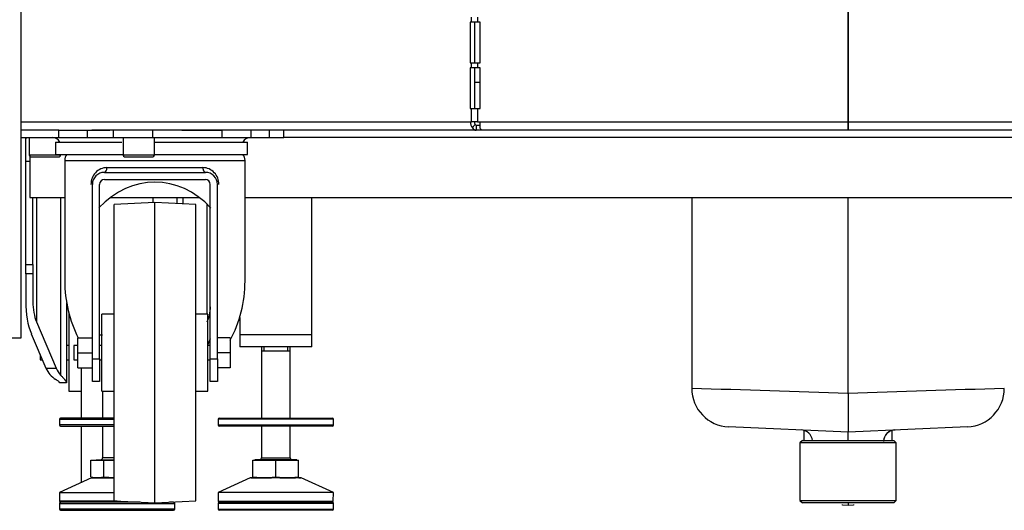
# Model space of a CAD drawing. Header units: millimetres. Extents: x 648 to 8064, y -571 to 3420.
# Tile 9 of 83: x 1404 to 1814, y -569 to -365. Entities that reach past the tile are written whole.
import ezdxf

# ---------------------------------------------------------------- set-up
doc = ezdxf.new("R2010")
doc.units = ezdxf.units.MM
doc.header["$MEASUREMENT"] = 0

# ---------------------------------------------------------------- blocks, each defined once
blk = doc.blocks.new('Links')
for p, q in [((1283.72, -1566.52), (1283.72, -1708.52)), ((1283.72, -1708.52), (1283.72, -1566.52)), ((939.72, -1616.53), (939.72, -1798.53)), ((1127.09, -1667.02), (1127.09, -1665.02)), ((1129.68, -1665.02), (1129.68, -1667.02)), ((1126.59, -1667.02), (1126.59, -1684.02)), ((1127.09, -1667.02), (1126.59, -1667.02)), ((1129.68, -1667.02), (1127.09, -1667.02)), ((1128.32, -1667.02), (1128.32, -1684.02)), ((1130.68, -1667.02), (1129.68, -1667.02)), ((1130.68, -1684.02), (1130.68, -1667.02)), ((1126.59, -1684.02), (1127.09, -1684.02)), ((1126.59, -1686.02), (1126.59, -1703.02)), ((1127.09, -1686.02), (1126.59, -1686.02)), ((1127.09, -1684.02), (1129.68, -1684.02)), ((1127.09, -1686.02), (1127.09, -1684.02)), ((1129.68, -1686.02), (1127.09, -1686.02)), ((1128.32, -1686.02), (1128.32, -1703.02)), ((1129.68, -1684.02), (1129.68, -1686.02)), ((1129.68, -1684.02), (1130.68, -1684.02)), ((1130.68, -1686.02), (1129.68, -1686.02)), ((1130.68, -1703.02), (1130.68, -1686.02)), ((1283.72, -1687.65), (1283.72, -1689.55)), ((1128.32, -1692.02), (1130.68, -1692.02)), ((1283.72, -1698.02), (1283.72, -1708.52)), ((1283.72, -1708.52), (1283.72, -1698.02)), ((1126.59, -1703.02), (1127.09, -1703.02)), ((1127.09, -1708.52), (1127.09, -1703.02)), ((1127.09, -1703.02), (1129.68, -1703.02)), ((1129.68, -1703.02), (1129.68, -1708.52)), ((1129.68, -1703.02), (1130.68, -1703.02)), ((939.72, -1708.52), (1126.59, -1708.52)), ((1126.59, -1708.52), (1127.09, -1708.52)), ((1129.68, -1708.52), (1127.09, -1708.52)), ((1128.7, -1709.58), (1127.47, -1711)), ((1129.13, -1710.02), (1129.13, -1712.02)), ((1130.68, -1710.02), (1129.13, -1710.02)), ((1129.68, -1708.52), (1130.68, -1708.52)), ((1130.68, -1708.52), (1283.72, -1708.52)), ((1130.68, -1711), (1130.68, -1708.52)), ((1283.72, -1708.52), (1436.75, -1708.52)), ((1283.72, -1712.02), (1283.72, -1708.52)), ((1283.72, -1712.02), (1283.72, -1708.52)), ((1283.72, -1708.52), (1283.72, -1708.52)), ((1283.72, -1708.52), (1283.72, -1712.02)), ((1283.72, -1708.52), (1283.72, -1712.02)), ((1283.72, -1708.52), (1283.72, -1708.52)), ((939.88, -1712.02), (939.72, -1712.02)), ((939.72, -1715.02), (955.45, -1715.02)), ((955.45, -1712.02), (939.88, -1712.02)), ((941.72, -1716.09), (941.72, -1715.02)), ((943.22, -1715.02), (943.22, -1722.42)), ((955.45, -1712.02), (967.45, -1712.02)), ((955.45, -1715.02), (955.45, -1712.02)), ((955.45, -1715.02), (967.45, -1715.02)), ((967.45, -1712.02), (976.68, -1712.02)), ((967.45, -1715.02), (967.45, -1712.02)), ((967.45, -1715.02), (976.68, -1715.02)), ((1129.13, -1712.02), (969.18, -1712.02)), ((976.68, -1715.02), (978.17, -1715.02)), ((978.17, -1715.02), (978.17, -1712.02)), ((978.17, -1715.02), (994.56, -1715.02)), ((982.22, -1715.02), (982.22, -1722.42)), ((994.56, -1715.02), (994.56, -1712.02)), ((994.56, -1715.02), (1006.64, -1715.02)), ((995.22, -1722.42), (995.22, -1715.02)), ((1006.64, -1712.02), (1023.45, -1712.02)), ((1006.64, -1715.02), (1023.45, -1715.02)), ((1023.45, -1715.02), (1023.45, -1712.02)), ((1023.45, -1715.02), (1035.45, -1715.02)), ((1035.45, -1715.02), (1035.45, -1712.02)), ((1035.45, -1715.02), (1043.06, -1715.02)), ((1043.06, -1715.02), (1043.06, -1712.02)), ((1043.06, -1715.02), (1049.06, -1715.02)), ((1049.06, -1715.02), (1049.06, -1712.02)), ((1518.37, -1715.02), (1049.06, -1715.02)), ((1131.66, -1712.02), (1129.13, -1712.02)), ((1283.72, -1712.02), (1131.66, -1712.02)), ((1435.77, -1712.02), (1283.72, -1712.02)), ((1283.72, -1712.02), (1283.72, -1712.02)), ((941.72, -1725.02), (941.72, -1716.09)), ((954.06, -1717.02), (981.73, -1717.02)), ((954.06, -1717.02), (954.06, -1722.02)), ((995.45, -1717.02), (1033.95, -1717.02)), ((1033.95, -1722.02), (1033.95, -1717.02)), ((956.22, -1722.42), (943.22, -1722.42)), ((943.47, -1722.91), (943.47, -1740.02)), ((943.82, -1723.02), (955.62, -1723.02)), ((954.06, -1722.02), (982.22, -1722.02)), ((956.22, -1722.42), (956.22, -1722.02)), ((956.95, -1722.02), (982.22, -1722.02)), ((995.22, -1722.42), (982.22, -1722.42)), ((982.82, -1723.02), (994.62, -1723.02)), ((995.45, -1722.02), (1033.95, -1722.02)), ((943.47, -1725.02), (941.72, -1725.02)), ((941.72, -1767.87), (941.72, -1725.02)), ((957.95, -1724.52), (1032.95, -1724.52)), ((957.95, -1724.52), (957.95, -1774.71)), ((975.51, -1727.52), (1015.38, -1727.52)), ((1032.95, -1774.71), (1032.95, -1724.52)), ((974.45, -1729.52), (1016.45, -1729.52)), ((969.45, -1807.13), (969.45, -1734.52)), ((972.45, -1807.13), (972.45, -1734.52)), ((974.45, -1732.52), (1016.45, -1732.52)), ((1018.45, -1807.13), (1018.45, -1734.52)), ((1021.45, -1807.13), (1021.45, -1734.52)), ((943.47, -1740.02), (957.95, -1740.02)), ((944.72, -1767.87), (944.72, -1740.02)), ((946.18, -1740.02), (946.18, -1791.63)), ((956.38, -1813.96), (956.38, -1740.02)), ((976.93, -1740.02), (1013.97, -1740.02)), ((994.72, -1742.06), (994.72, -1740.02)), ((1004.72, -1742.51), (1004.72, -1740.02)), ((1007.06, -1740.02), (1007.06, -1742.63)), ((1032.95, -1740.02), (1534.49, -1740.02)), ((1060.72, -1797.02), (1060.72, -1740.02)), ((1218.72, -1740.02), (1218.72, -1819.36)), ((1283.72, -1821.56), (1283.72, -1740.02)), ((995.45, -1742.02), (978.45, -1742.91)), ((978.45, -1866.13), (978.45, -1742.91)), ((995.45, -1867.02), (995.45, -1742.02)), ((1012.45, -1742.91), (995.45, -1742.02)), ((1012.45, -1866.13), (1012.45, -1742.91)), ((1017.25, -1788.52), (1017.25, -1742.85)), ((941.72, -1771.78), (941.72, -1767.87)), ((941.72, -1767.87), (944.72, -1767.87)), ((944.72, -1767.87), (944.72, -1771.78)), ((941.72, -1771.78), (941.72, -1783.3)), ((944.72, -1771.78), (941.72, -1771.78)), ((944.72, -1771.78), (944.72, -1783.3)), ((958.72, -1783.72), (958.72, -1816.9)), ((959.72, -1788.52), (959.72, -1820.52)), ((959.78, -1788.52), (959.72, -1788.52)), ((973.45, -1820.52), (973.45, -1788.52)), ((978.45, -1788.52), (973.45, -1788.52)), ((1017.45, -1788.52), (1012.45, -1788.52)), ((1017.45, -1820.52), (1017.45, -1788.52)), ((946.18, -1791.63), (954.37, -1810.93)), ((1030.72, -1789.9), (1030.72, -1797.02)), ((944.06, -1796.63), (950.13, -1810.93)), ((972.34, -1797.02), (973.72, -1797.02)), ((972.43, -1797.02), (973.72, -1797.02)), ((1060.72, -1797.02), (1030.72, -1797.02)), ((1030.72, -1797.02), (1030.72, -1802.02)), ((1060.72, -1797.02), (1030.72, -1797.02)), ((1060.72, -1802.02), (1060.72, -1797.02)), ((939.72, -1798.53), (933.72, -1798.53)), ((959.72, -1801.52), (958.72, -1801.52)), ((961.75, -1801.52), (961.75, -1807.52)), ((963.45, -1801.52), (961.75, -1801.52)), ((963.45, -1798.27), (969.45, -1798.27)), ((963.45, -1804.52), (963.45, -1798.27)), ((973.45, -1801.52), (972.45, -1801.52)), ((1018.45, -1798.81), (1017.45, -1801.17)), ((1018.45, -1801.52), (1017.45, -1801.52)), ((1026.75, -1798.27), (1021.45, -1798.27)), ((1026.75, -1798.27), (1026.75, -1804.52)), ((947.72, -1805.24), (947.72, -1807.52)), ((963.45, -1804.52), (969.45, -1804.52)), ((963.45, -1810.77), (963.45, -1804.52)), ((1026.75, -1804.52), (1021.45, -1804.52)), ((1026.75, -1804.52), (1026.75, -1810.77)), ((1060.72, -1802.02), (1030.72, -1802.02)), ((1039.72, -1802.02), (1039.72, -1831.71)), ((1039.72, -1803.77), (1051.72, -1803.77)), ((1040.79, -1802.02), (1040.79, -1803.77)), ((1050.64, -1802.02), (1050.64, -1803.77)), ((1051.72, -1831.71), (1051.72, -1802.02)), ((947.72, -1807.52), (948.69, -1807.52)), ((958.72, -1807.52), (959.72, -1807.52)), ((961.75, -1807.52), (963.45, -1807.52)), ((969.45, -1807.13), (972.45, -1807.13)), ((969.45, -1816.52), (969.45, -1807.13)), ((972.45, -1807.13), (972.45, -1816.52)), ((972.45, -1807.52), (973.45, -1807.52)), ((1017.45, -1807.52), (1018.45, -1807.52)), ((1018.45, -1816.52), (1018.45, -1807.13)), ((1018.45, -1807.13), (1021.45, -1807.13)), ((1021.45, -1807.13), (1021.45, -1816.52)), ((950.13, -1810.93), (954.37, -1810.93)), ((963.45, -1810.77), (969.45, -1810.77)), ((964.72, -1810.77), (964.72, -1831.71)), ((1026.75, -1810.77), (1021.45, -1810.77)), ((955.72, -1817.02), (955.72, -1816.9)), ((958.72, -1817.02), (955.72, -1817.02)), ((958.72, -1816.9), (958.72, -1817.02)), ((972.45, -1816.52), (969.45, -1816.52)), ((1021.45, -1816.52), (1018.45, -1816.52)), ((959.72, -1820.52), (964.72, -1820.52)), ((973.45, -1820.52), (978.45, -1820.52)), ((973.72, -1820.52), (973.72, -1831.71)), ((1012.45, -1820.52), (1017.45, -1820.52)), ((1283.72, -1821.56), (1283.72, -1837.51)), ((955.72, -1832.21), (978.45, -1832.21)), ((955.72, -1832.21), (955.72, -1834.57)), ((978.45, -1831.71), (956.22, -1831.71)), ((1069.72, -1832.21), (1021.72, -1832.21)), ((1021.72, -1832.21), (1021.72, -1834.57)), ((1022.22, -1831.71), (1069.22, -1831.71)), ((1069.72, -1834.57), (1069.72, -1832.21)), ((978.45, -1834.57), (955.72, -1834.57)), ((956.22, -1835.07), (978.45, -1835.07)), ((964.72, -1835.07), (964.72, -1858.58)), ((973.72, -1835.07), (973.72, -1848.22)), ((1021.72, -1834.57), (1069.72, -1834.57)), ((1069.22, -1835.07), (1022.22, -1835.07)), ((1039.72, -1835.07), (1039.72, -1848.22)), ((1051.72, -1848.22), (1051.72, -1835.07)), ((1283.72, -1837.51), (1234.02, -1835.34)), ((1333.42, -1835.34), (1283.72, -1837.51)), ((1283.72, -1840.98), (1283.72, -1837.51)), ((1264.72, -1841), (1263.72, -1842)), ((1303.72, -1842), (1263.72, -1842)), ((1263.72, -1842), (1263.72, -1866)), ((1264.72, -1841), (1302.72, -1841)), ((1303.72, -1842), (1302.72, -1841)), ((1303.72, -1866), (1303.72, -1842)), ((968.75, -1856.13), (968.75, -1849.17)), ((968.75, -1849.17), (974.23, -1849.17)), ((971, -1849.02), (978.45, -1849.02)), ((971, -1849.02), (971, -1849.17)), ((978.45, -1848.22), (973.72, -1848.22)), ((974.23, -1856.13), (974.23, -1849.17)), ((974.23, -1849.17), (978.45, -1849.17)), ((1036.22, -1856.13), (1036.22, -1849.17)), ((1036.22, -1849.17), (1045.72, -1849.17)), ((1054.43, -1849.02), (1037, -1849.02)), ((1037, -1849.02), (1037, -1849.17)), ((1039.72, -1848.22), (1051.72, -1848.22)), ((1045.72, -1856.13), (1045.72, -1849.17)), ((1045.72, -1849.17), (1055.22, -1849.17)), ((1054.43, -1849.17), (1054.43, -1849.02)), ((1055.22, -1856.13), (1055.22, -1849.17)), ((969.12, -1856.57), (955.72, -1862.71)), ((968.75, -1856.13), (971.49, -1856.52)), ((968.75, -1856.13), (970.22, -1856.52)), ((969.12, -1856.57), (978.45, -1856.57)), ((978.45, -1856.52), (969.33, -1856.52)), ((971.49, -1856.52), (974.23, -1856.13)), ((974.23, -1856.13), (978.45, -1856.43)), ((1035.12, -1856.57), (1021.72, -1862.71)), ((1056.32, -1856.57), (1035.12, -1856.57)), ((1035.33, -1856.52), (1043.97, -1856.52)), ((1036.22, -1856.13), (1040.97, -1856.52)), ((1040.97, -1856.52), (1045.72, -1856.13)), ((1045.72, -1856.13), (1050.47, -1856.52)), ((1047.45, -1856.52), (1053.89, -1856.52)), ((1050.47, -1856.52), (1055.22, -1856.13)), ((1055.32, -1856.52), (1056.11, -1856.52)), ((1069.72, -1862.71), (1056.32, -1856.57)), ((955.72, -1862.71), (978.45, -1862.71)), ((955.72, -1862.71), (955.78, -1866.21)), ((1069.72, -1862.71), (1021.72, -1862.71)), ((1021.72, -1862.71), (1021.78, -1866.21)), ((1069.66, -1866.21), (1069.72, -1862.71)), ((955.72, -1867.21), (1003.72, -1867.21)), ((955.72, -1867.21), (955.72, -1869.57)), ((979.72, -1866.21), (955.78, -1866.21)), ((989.36, -1866.71), (956.22, -1866.71)), ((978.45, -1866.13), (995.45, -1867.02)), ((995.45, -1867.02), (1012.45, -1866.13)), ((1003.22, -1866.71), (1001.53, -1866.71)), ((1003.72, -1869.57), (1003.72, -1867.21)), ((1069.72, -1867.21), (1021.72, -1867.21)), ((1021.72, -1867.21), (1021.72, -1869.57)), ((1021.78, -1866.21), (1069.66, -1866.21)), ((1022.22, -1866.71), (1069.22, -1866.71)), ((1069.72, -1869.57), (1069.72, -1867.21)), ((1263.72, -1866), (1303.72, -1866)), ((1263.72, -1866), (1264.72, -1867)), ((1302.72, -1867), (1264.72, -1867)), ((1283.72, -1866.96), (1283.72, -1868.02)), ((1302.72, -1867), (1303.72, -1866)), ((1003.72, -1869.57), (955.72, -1869.57)), ((956.22, -1870.07), (1003.22, -1870.07)), ((1021.72, -1869.57), (1069.72, -1869.57)), ((1069.22, -1870.07), (1022.22, -1870.07)), ((1281.47, -1867.95), (1281.47, -1867.64)), ((1283.72, -1868.02), (1281.47, -1867.95)), ((1285.97, -1867.95), (1283.72, -1868.02)), ((1285.97, -1867.64), (1285.97, -1867.95))]:
    blk.add_line(p, q)
for centre, radius, start, end in [((1129.21, -1710.05), 1.97, 208.6626, 267.7442), ((952.8, -1718.52), 3.5, 25.3769, 90), ((1035.21, -1718.52), 3.5, 90, 154.6231), ((943.82, -1722.42), 0.6, 180, 270), ((955.62, -1722.42), 0.6, 270, 0), ((961.95, -1724.52), 4, 141.3178, 180), ((982.82, -1722.42), 0.6, 180, 270), ((994.62, -1722.42), 0.6, 270, 0), ((1028.95, -1724.52), 4, 0, 38.6822), ((975.69, -1734.34), 6.82, 91.4712, 181.5045), ((1015.22, -1734.33), 6.81, 358.3714, 88.6528), ((974.45, -1734.52), 5, 90, 180), ((1016.45, -1734.52), 5, 0, 90), ((974.45, -1734.52), 2, 90, 180), ((1016.45, -1734.52), 2, 0, 90), ((959.34, -1807.02), 10, 203, 239.4472), ((963.58, -1807.02), 10, 203, 223.9072), ((1234.72, -1819.36), 16, 179.9892, 267.5018), ((378.83, -27592.47), 25786.8, 87.989007, 88.133513), ((2188.61, -27592.47), 25786.8, 91.866487, 92.010993), ((1332.72, -1819.36), 16, 272.4982, 359.9689), ((956.22, -1832.21), 0.5, 90, 180), ((1022.22, -1832.21), 0.5, 90, 180), ((1069.22, -1832.21), 0.5, 0, 90), ((956.22, -1834.57), 0.5, 180, 270), ((1022.22, -1834.57), 0.5, 180, 270), ((1069.22, -1834.57), 0.5, 270, 0), ((1303.36, -1841.53), 4.85, 90.6104, 179.6735), ((972.92, -1848.22), 0.8, 270, 360), ((1038.92, -1848.22), 0.8, 270, 360), ((1052.52, -1848.22), 0.8, 180, 270), ((969.33, -1857.02), 0.5, 90, 114.6025), ((1035.33, -1857.02), 0.5, 90, 114.6025), ((1056.11, -1857.02), 0.5, 65.3975, 90), ((956.22, -1867.21), 0.5, 90, 180), ((956.28, -1866.21), 0.5, 181, 270), ((1003.16, -1866.21), 0.5, 270, 307.12), ((1003.22, -1867.21), 0.5, 0, 90), ((1022.22, -1867.21), 0.5, 90, 180), ((1022.28, -1866.21), 0.5, 181, 270), ((1069.16, -1866.21), 0.5, 270, 359), ((1069.22, -1867.21), 0.5, 0, 90), ((956.22, -1869.57), 0.5, 180, 270), ((1003.22, -1869.57), 0.5, 270, 360), ((1022.22, -1869.57), 0.5, 180, 270), ((1069.22, -1869.57), 0.5, 270, 0)]:
    blk.add_arc(centre, radius, start, end)
for centre, major_axis, ratio, start_param, end_param in [((1129.62, -1708.52), (0, 3.5), 0.866025, 1.570796, 2.356194), ((1129.62, -1708.52), (0, 1.5), 0.866025, 1.570796, 2.356194), ((974.45, -1727.52), (0, 2), 0.531646, 3.141593, 4.712389), ((1016.45, -1727.52), (0, 2), 0.531646, 1.570796, 3.141593), ((995.45, -1774.71), (0, -41.12), 0.8391, 2.401315, 3.881256), ((995.45, -1774.71), (0, -44.69), 0.8391, 4.712389, 5.267646), ((995.45, -1774.71), (0, -44.69), 0.8391, 0.987527, 1.570796), ((949.72, -1783.3), (0, 18.85), 0.424475, 1.570796, 2.356194), ((949.72, -1783.3), (0, -11.78), 0.424475, 4.712389, 5.497787), ((1013.72, -1783.3), (0, 11.78), 0.424475, 3.926991, 4.529061), ((1264.01, -1841.66), (-0.22, -5), 0.997786, 1.745704, 3.141593), ((1303.42, -1841.66), (0.22, -5), 0.997786, 3.141593, 4.537481)]:
    blk.add_ellipse(centre, major_axis=major_axis, ratio=ratio, start_param=start_param, end_param=end_param)
for points, knots in [([(1128.7, -1709.58), (1128.74, -1709.72), (1128.8, -1709.83), (1128.95, -1709.98), (1129.04, -1710.02), (1129.13, -1710.02)], [0, 0, 0, 0, 0.5, 0.5, 1, 1, 1, 1]), ([(1131.66, -1712.02), (1131.5, -1712.02), (1131.34, -1711.93), (1131.01, -1711.58), (1130.85, -1711.32), (1130.68, -1711)], [0, 0, 0, 0, 0.5, 0.5, 1, 1, 1, 1]), ([(941.72, -1716.09), (941.72, -1715.73), (941.78, -1715.47), (942, -1715.2), (942.09, -1715.13), (942.31, -1715.04), (942.44, -1715.02), (942.59, -1715.02)], [0, 0, 0, 0, 0.5, 0.5, 0.75, 0.75, 1, 1, 1, 1]), ([(956.38, -1813.96), (956.71, -1814.31), (957.02, -1814.64), (957.44, -1815.1), (957.57, -1815.25), (957.82, -1815.54), (957.93, -1815.68), (958.25, -1816.07), (958.42, -1816.3), (958.6, -1816.58), (958.64, -1816.66), (958.7, -1816.8), (958.72, -1816.86), (958.72, -1816.9)], [0, 0, 0, 0, 0.25, 0.25, 0.375, 0.375, 0.5, 0.5, 0.75, 0.75, 0.875, 0.875, 1, 1, 1, 1]), ([(955.72, -1816.9), (955.72, -1816.85), (955.68, -1816.78), (955.55, -1816.61), (955.45, -1816.51), (955.2, -1816.28), (955.04, -1816.16), (954.68, -1815.9), (954.48, -1815.77), (954.25, -1815.64)], [0, 0, 0, 0, 0.25, 0.25, 0.5, 0.5, 0.75, 0.75, 1, 1, 1, 1]), ([(1265.35, -1836.75), (1265.36, -1837.53), (1265.36, -1839.06), (1265.37, -1840.41), (1265.38, -1841.04)], [0, 0, 0, 0, 0.4819995, 1, 1, 1, 1]), ([(1302.06, -1841.1), (1302.07, -1840.46), (1302.08, -1839.09), (1302.08, -1837.53), (1302.08, -1836.75)], [0, 0, 0, 0, 0.526248, 1, 1, 1, 1])]:
    blk.add_open_spline(points, degree=3, knots=knots)

msp = doc.modelspace()

# ---------------------------------------------------------------- block references
msp.add_blockref('Links', (465.12, 1300.82))

doc.saveas('drawing.dxf')
